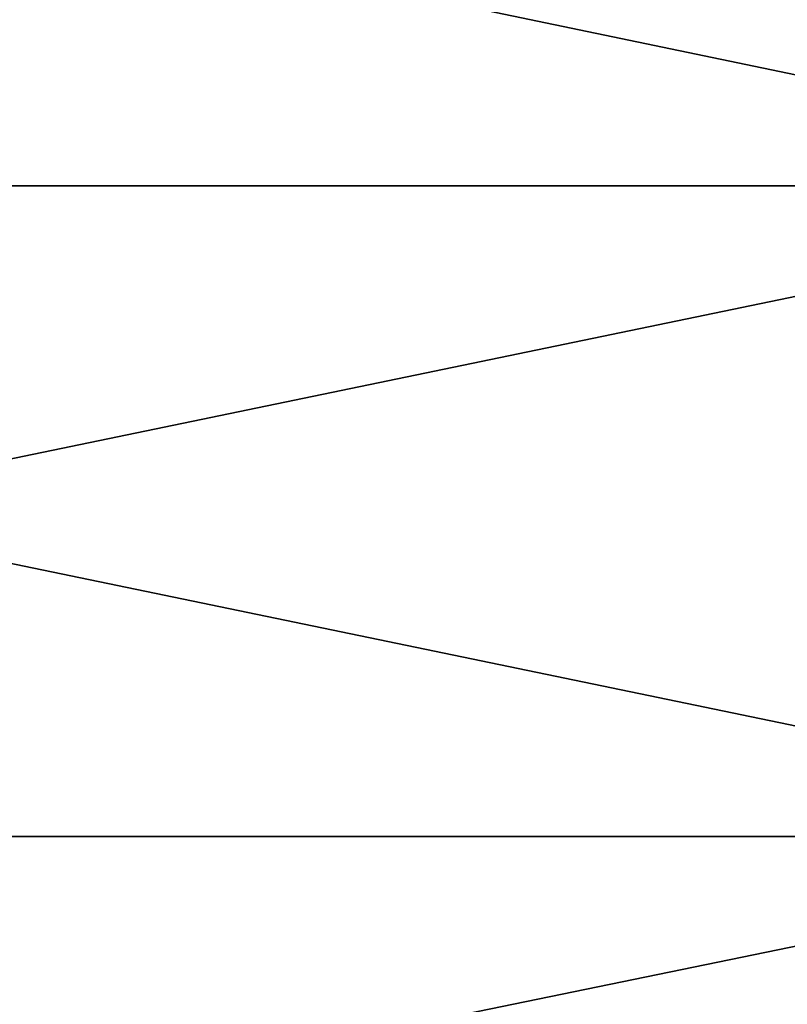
# Model space of a CAD drawing. Header units: metres. Extents: x -46 to 104, y -30 to 30.
# Tile 44 of 256: x -42 to -40.53, y -5.32 to -3.44. Entities that reach past the tile are written whole.
import ezdxf

# ---------------------------------------------------------------- set-up
doc = ezdxf.new("R2010")
doc.units = ezdxf.units.M
doc.layers.add('solid_26_000_502_XXX', color=7, linetype='CONTINUOUS')

msp = doc.modelspace()

# ---------------------------------------------------------------- linework, layer by layer
at = {"layer": 'solid_26_000_502_XXX'}
for points in [[(-39.5, -2.510336, 582.105225), (-39.5, -3.759998, 582.236572), (-45.5, -2.510386, 582.105225)], [(-39.5, -2.510336, 641.894775), (-45.5, -2.510386, 641.894775), (-45.5, -3.759975, 641.763428)], [(-39.5, -3.759998, 641.763428), (-39.5, -2.510336, 641.894775), (-45.5, -3.759975, 641.763428)], [(-39.5, -2.510336, -29.894785), (-39.5, -3.759998, -29.763441), (-45.5, -2.510386, -29.894781)], [(-39.5, -2.510336, 29.894785), (-45.5, -2.510386, 29.894781), (-45.5, -3.759975, 29.763443)], [(-39.5, -3.759998, 29.763441), (-39.5, -2.510336, 29.894785), (-45.5, -3.759975, 29.763443)], [(-39.5, -3.759998, 582.236572), (-45.5, -3.759975, 582.236572), (-45.5, -2.510386, 582.105225)], [(-39.5, -3.759998, -29.763441), (-45.5, -3.759975, -29.763443), (-45.5, -2.510386, -29.894781)], [(-39.5, -5.003065, 582.420105), (-45.5, -5.003147, 582.420105), (-45.5, -3.759975, 582.236572)], [(-39.5, -3.759998, 582.236572), (-39.5, -5.003065, 582.420105), (-45.5, -3.759975, 582.236572)], [(-39.5, -3.759998, 641.763428), (-45.5, -3.759975, 641.763428), (-45.5, -5.003147, 641.579895)], [(-39.5, -5.003065, -29.579882), (-45.5, -5.003147, -29.579866), (-45.5, -3.759975, -29.763443)], [(-39.5, -3.759998, -29.763441), (-39.5, -5.003065, -29.579882), (-45.5, -3.759975, -29.763443)], [(-39.5, -3.759998, 29.763441), (-45.5, -3.759975, 29.763443), (-45.5, -5.003147, 29.579866)], [(-39.5, -5.003065, 641.579895), (-39.5, -3.759998, 641.763428), (-45.5, -5.003147, 641.579895)], [(-39.5, -5.003065, 29.579882), (-39.5, -3.759998, 29.763441), (-45.5, -5.003147, 29.579866)], [(-39.5, -5.003065, 582.420105), (-39.5, -6.237354, 582.655579), (-45.5, -5.003147, 582.420105)], [(-39.5, -5.003065, 641.579895), (-45.5, -5.003147, 641.579895), (-45.5, -6.237317, 641.344421)], [(-39.5, -6.237354, 641.344421), (-39.5, -5.003065, 641.579895), (-45.5, -6.237317, 641.344421)], [(-39.5, -5.003065, -29.579882), (-39.5, -6.237354, -29.344427), (-45.5, -5.003147, -29.579866)], [(-39.5, -5.003065, 29.579882), (-45.5, -5.003147, 29.579866), (-45.5, -6.237317, 29.344435)], [(-39.5, -6.237354, 29.344427), (-39.5, -5.003065, 29.579882), (-45.5, -6.237317, 29.344435)], [(-39.5, -6.237354, 582.655579), (-45.5, -6.237317, 582.655579), (-45.5, -5.003147, 582.420105)], [(-39.5, -6.237354, -29.344427), (-45.5, -6.237317, -29.344435), (-45.5, -5.003147, -29.579866)]]:
    msp.add_3dface(points, dxfattribs=at)

doc.saveas('drawing.dxf')
